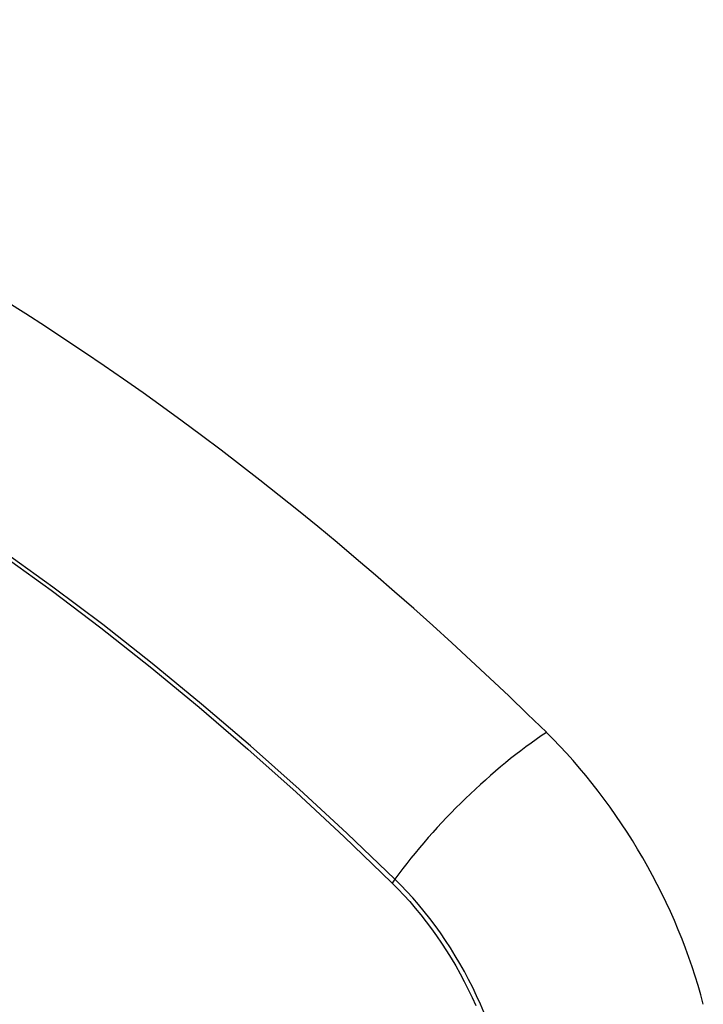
# Model space of a CAD drawing. Header units: inches. Extents: x 435.6 to 512.6, y 167.3 to 237.6.
# Tile 11 of 115: x 472.616 to 472.951, y 203.01 to 203.492. Entities that reach past the tile are written whole.
import ezdxf

# ---------------------------------------------------------------- set-up
doc = ezdxf.new("R2010")
doc.units = ezdxf.units.IN
doc.header["$MEASUREMENT"] = 0
doc.layers.add('Visible Edges(ANSI)', color=7, linetype='Continuous', lineweight=25)
doc.layers.add('Visible Tangent Edges(ANSI)', color=7, linetype='Continuous', lineweight=25)

msp = doc.modelspace()

# ---------------------------------------------------------------- linework, layer by layer
at = {"layer": 'Visible Edges(ANSI)'}
for centre, major_axis, start_param, end_param in [((472.57145, 202.31489), (-0.64835, 1.12588), 5.16346, 5.835982), ((472.4667, 202.81784), (0.15718, -0.27294), 2.362013, 7.062765), ((472.83324, 203.03008), (0.08841, -0.15353), 1.123593, 2.021867)]:
    msp.add_ellipse(centre, major_axis=major_axis, ratio=0.578093, start_param=start_param, end_param=end_param, dxfattribs=at)
msp.add_ellipse((472.46322, 202.81583), major_axis=(-0.15963, 0.2772), ratio=0.578093, dxfattribs=at)
at = {"layer": 'Visible Tangent Edges(ANSI)'}
msp.add_line((472.7987, 203.0695), (472.79904, 203.06917), dxfattribs=at)
at = {"layer": 'Visible Tangent Edges(ANSI)', "flags": 128}
for points in [[(472.80029, 203.0711), (472.77697, 203.09346), (472.7534, 203.11523), (472.72961, 203.13637), (472.70561, 203.15686), (472.68145, 203.17668), (472.65714, 203.1958), (472.63272, 203.21419), (472.60822, 203.23184)], [(472.60741, 203.23027), (472.63184, 203.21262), (472.65617, 203.19422), (472.68038, 203.17509), (472.70445, 203.15527), (472.72834, 203.13477), (472.75203, 203.11362), (472.77549, 203.09186), (472.7987, 203.0695)], [(472.79904, 203.06917), (472.80193, 203.06624), (472.80478, 203.06321), (472.80759, 203.06009), (472.81034, 203.05688), (472.81304, 203.05359), (472.81568, 203.05022), (472.81827, 203.04677), (472.82078, 203.04325), (472.82323, 203.03967), (472.82561, 203.03602), (472.82791, 203.03231), (472.83013, 203.02855), (472.83227, 203.02475), (472.83433, 203.0209), (472.83631, 203.01702), (472.83819, 203.01311), (472.83998, 203.00916)], [(472.84396, 203.00585), (472.84224, 203.00991), (472.84042, 203.01394), (472.8385, 203.01795), (472.83649, 203.02192), (472.83439, 203.02586), (472.8322, 203.02975), (472.82992, 203.03359), (472.82757, 203.03738), (472.82513, 203.04111), (472.82262, 203.04477), (472.82004, 203.04836), (472.81739, 203.05188), (472.81467, 203.05531), (472.8119, 203.05866), (472.80907, 203.06192), (472.80619, 203.06508), (472.80326, 203.06814), (472.80029, 203.0711)]]:
    msp.add_lwpolyline(points, dxfattribs=at)
at = {"layer": 'Visible Tangent Edges(ANSI)'}
for centre, major_axis, ratio, start_param, end_param in [((472.46571, 202.81727), (-0.17285, 0.30015), 0.578093, 5.049711, 10.658253), ((472.85882, 203.07509), (-0.08267, -0.08436), 0.355706, 4.184098, 5.092458), ((472.46566, 202.81724), (-0.1503, 0.261), 0.578093, 4.099688, 6.899754), ((472.80516, 203.07143), (-0.00685, -0.00707), 0.357498, 5.09062, 5.354327)]:
    msp.add_ellipse(centre, major_axis=major_axis, ratio=ratio, start_param=start_param, end_param=end_param, dxfattribs=at)
for centre, major_axis in [((472.4663, 202.81761), (0.17078, -0.29656)), ((472.46333, 202.81589), (-0.16238, 0.28198)), ((472.46322, 202.81583), (0.16178, -0.28094))]:
    msp.add_ellipse(centre, major_axis=major_axis, ratio=0.578093, dxfattribs=at)

doc.saveas('drawing.dxf')
